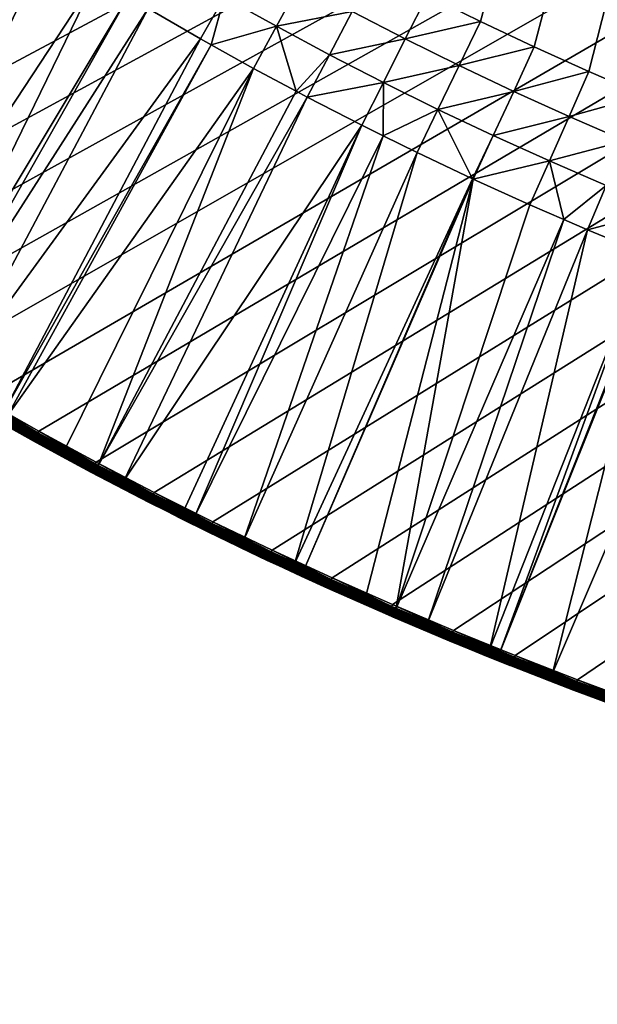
# Model space of a CAD drawing. Header units: inches. Extents: x 79 to 1679, y -392 to 1269.
# Tile 8 of 256: x 445 to 548, y -390 to -215. Entities that reach past the tile are written whole.
import ezdxf

# ---------------------------------------------------------------- set-up
doc = ezdxf.new("R2010")
doc.units = ezdxf.units.IN
doc.header["$MEASUREMENT"] = 0
doc.layers.get('0').update_dxf_attribs({"true_color": 0x9a9ae5})

msp = doc.modelspace()

# ---------------------------------------------------------------- meshes
at = {"color": 146, "true_color": 0x086e86}
mesh = msp.add_polyface(dxfattribs=at)
corners = [(1288.68, 1176.08, 1216.77), (1278.26, 1181.29, 1216.77), (80.75, 435.53, 1216.77), (1267.72, 1186.35, 1216.77), (1257.08, 1191.25, 1216.77), (1319.29, 1159.53, 1216.77), (1309.2, 1165.2, 1216.77), (1299, 1170.72, 1216.77), (1348.89, 1141.58, 1216.77), (1339.14, 1147.72, 1216.77), (1329.27, 1153.7, 1216.77), (1489.24, 1020.86, 1216.77), (1481.63, 1029.43, 1216.77), (1473.87, 1037.85, 1216.77), (1424.1, 1085.56, 1216.77), (1415.26, 1093.05, 1216.77), (1406.26, 1100.39, 1216.77), (1404.98, 1101.42, 1216.77), (1377.46, 1122.22, 1216.77), (1368.05, 1128.83, 1216.77), (1358.53, 1135.28, 1216.77), (1395.92, 1108.51, 1216.77), (1386.75, 1115.45, 1216.77), (1465.96, 1046.14, 1216.77), (1457.89, 1054.3, 1216.77), (1449.68, 1062.31, 1216.77), (1441.31, 1070.2, 1216.77), (1432.78, 1077.95, 1216.77), (926.01, 1165.14, 1186.77), (847.99, -288.64, 1186.77), (913.26, 1165.66, 1186.77), (835.27, -288.17, 1186.77), (900.55, 1166.02, 1186.77), (938.8, 1164.44, 1186.77), (940.44, 1164.34, 1186.77), (953.53, 1163.43, 1186.77), (966.52, 1162.34, 1186.77), (979.4, 1161.07, 1186.77), (992.17, 1159.64, 1186.77), (1004.84, 1158.03, 1186.77), (1017.39, 1156.26, 1186.77), (1029.85, 1154.31, 1186.77), (1042.2, 1152.19, 1186.77), (1054.43, 1149.9, 1186.77), (1066.56, 1147.45, 1186.77), (1078.57, 1144.83, 1186.77)]
mesh.append_faces([[corners[k] for k in face] for face in [(0, 1, 2), (2, 1, 3), (2, 3, 4), (5, 6, 2), (2, 6, 7), (2, 7, 0), (8, 9, 2), (2, 9, 10), (2, 10, 5), (2, 11, 12), (2, 12, 13), (14, 15, 2), (2, 15, 16), (2, 16, 17), (18, 19, 2), (2, 19, 20), (2, 20, 8), (17, 21, 2), (2, 21, 22), (2, 22, 18), (13, 23, 2), (2, 23, 24), (2, 24, 25), (25, 26, 2), (2, 26, 27), (2, 27, 14), (28, 29, 30), (30, 31, 32), (28, 33, 29), (29, 33, 34), (29, 34, 35), (35, 36, 29), (29, 36, 37), (29, 37, 38), (38, 39, 29), (29, 39, 40), (29, 40, 41), (41, 42, 29), (29, 42, 43), (29, 43, 44), (44, 45, 29)]], dxfattribs={"color": 146})
mesh = msp.add_polyface(dxfattribs=at)
corners = [(1676.77, 436.63, 1216.77), (84.58, 339.54, 1216.77), (85.93, 323.5, 1216.77), (115.14, 153.99, 1216.77), (118.66, 141.05, 1216.77), (122.34, 128.27, 1216.77), (126.19, 115.64, 1216.77), (87.49, 307.63, 1216.77), (89.24, 291.92, 1216.77), (91.2, 276.38, 1216.77), (130.21, 103.15, 1216.77), (134.39, 90.81, 1216.77), (93.37, 260.98, 1216.77), (95.73, 245.73, 1216.77), (98.31, 230.63, 1216.77), (101.08, 215.67, 1216.77), (104.07, 200.85, 1216.77), (107.27, 186.17, 1216.77), (110.67, 171.63, 1216.77), (114.29, 157.23, 1216.77), (900.55, 1166.02, 1186.77), (565.87, -232.56, 1186.77), (555.89, -228.42, 1186.77), (546.04, -224.16, 1186.77), (536.33, -219.76, 1186.77), (526.76, -215.24, 1186.77), (718.37, -275.59, 1186.77), (706.09, -273.34, 1186.77), (693.93, -270.93, 1186.77), (517.32, -210.58, 1186.77), (508.01, -205.8, 1186.77), (498.83, -200.88, 1186.77), (681.88, -268.35, 1186.77), (669.94, -265.59, 1186.77), (658.11, -262.67, 1186.77), (489.79, -195.83, 1186.77), (480.87, -190.66, 1186.77), (472.08, -185.35, 1186.77), (646.4, -259.59, 1186.77), (634.8, -256.33, 1186.77), (623.31, -252.91, 1186.77), (611.94, -249.32, 1186.77), (600.68, -245.56, 1186.77), (589.54, -241.63, 1186.77), (578.52, -237.53, 1186.77), (567.6, -233.26, 1186.77)]
mesh.append_faces([[corners[k] for k in face] for face in [(0, 1, 2), (3, 4, 0), (0, 4, 5), (0, 5, 6), (2, 7, 0), (0, 7, 8), (0, 8, 9), (6, 10, 0), (0, 10, 11), (9, 12, 0), (0, 12, 13), (0, 13, 14), (14, 15, 0), (0, 15, 16), (0, 16, 17), (17, 18, 0), (0, 18, 19), (0, 19, 3), (20, 21, 22), (22, 23, 20), (20, 23, 24), (20, 24, 25), (20, 26, 27), (20, 27, 28), (25, 29, 20), (20, 29, 30), (20, 30, 31), (28, 32, 20), (20, 32, 33), (20, 33, 34), (31, 35, 20), (20, 35, 36), (20, 36, 37), (34, 38, 20), (20, 38, 39), (20, 39, 40), (40, 41, 20), (20, 41, 42), (20, 42, 43), (43, 44, 20), (20, 44, 45), (20, 45, 21)]], dxfattribs={"color": 146})
mesh = msp.add_polyface(dxfattribs=at)
corners = [(468.77, -298.91, 1216.77), (479.2, -304.12, 1216.77), (1676.77, 436.63, 1216.77), (489.73, -309.18, 1216.77), (500.38, -314.09, 1216.77), (438.17, -282.36, 1216.77), (448.26, -288.03, 1216.77), (458.46, -293.55, 1216.77), (239.26, -108.04, 1216.77), (246.28, -117.16, 1216.77), (253.45, -126.14, 1216.77), (260.77, -134.98, 1216.77), (408.57, -264.41, 1216.77), (418.32, -270.55, 1216.77), (428.19, -276.53, 1216.77), (268.23, -143.68, 1216.77), (275.84, -152.25, 1216.77), (283.6, -160.67, 1216.77), (333.37, -208.39, 1216.77), (342.21, -215.87, 1216.77), (351.21, -223.22, 1216.77), (352.49, -224.25, 1216.77), (380, -245.05, 1216.77), (389.41, -251.66, 1216.77), (398.93, -258.11, 1216.77), (361.54, -231.34, 1216.77), (370.71, -238.27, 1216.77), (291.51, -168.97, 1216.77), (299.58, -177.12, 1216.77), (307.79, -185.14, 1216.77), (316.16, -193.02, 1216.77), (324.68, -200.78, 1216.77), (913.26, 1165.66, 1186.77), (847.99, -288.64, 1186.77), (835.27, -288.17, 1186.77), (822.51, -287.53, 1186.77), (900.55, 1166.02, 1186.77), (820.36, -287.4, 1186.77), (807.27, -286.53, 1186.77), (794.26, -285.49, 1186.77), (781.35, -284.27, 1186.77), (768.54, -282.88, 1186.77), (755.84, -281.31, 1186.77), (743.24, -279.58, 1186.77), (730.75, -277.67, 1186.77), (718.37, -275.59, 1186.77)]
mesh.append_faces([[corners[k] for k in face] for face in [(0, 1, 2), (2, 1, 3), (2, 3, 4), (5, 6, 2), (2, 6, 7), (2, 7, 0), (8, 9, 2), (2, 9, 10), (2, 10, 11), (12, 13, 2), (2, 13, 14), (2, 14, 5), (11, 15, 2), (2, 15, 16), (2, 16, 17), (18, 19, 2), (2, 19, 20), (2, 20, 21), (22, 23, 2), (2, 23, 24), (2, 24, 12), (21, 25, 2), (2, 25, 26), (2, 26, 22), (17, 27, 2), (2, 27, 28), (2, 28, 29), (29, 30, 2), (2, 30, 31), (2, 31, 18), (32, 33, 34), (34, 35, 36), (36, 35, 37), (36, 37, 38), (38, 39, 36), (36, 39, 40), (36, 40, 41), (41, 42, 36), (36, 42, 43), (36, 43, 44), (44, 45, 36)]], dxfattribs={"color": 146})
mesh = msp.add_polyface(dxfattribs=at)
corners = [(1642.35, 723.21, 1216.77), (1638.83, 736.14, 1216.77), (80.75, 435.53, 1216.77), (1635.15, 748.92, 1216.77), (1631.3, 761.55, 1216.77), (1675.03, 504.68, 1216.77), (1674.08, 521.12, 1216.77), (1672.94, 537.36, 1216.77), (1671.59, 553.42, 1216.77), (1627.28, 774.03, 1216.77), (1623.1, 786.37, 1216.77), (1670.03, 569.31, 1216.77), (1668.28, 585.03, 1216.77), (1666.32, 600.61, 1216.77), (1664.15, 616.03, 1216.77), (1661.78, 631.3, 1216.77), (1659.21, 646.43, 1216.77), (1656.43, 661.41, 1216.77), (1653.44, 676.26, 1216.77), (1650.23, 690.96, 1216.77), (1646.82, 705.53, 1216.77), (1643.19, 719.96, 1216.77), (847.99, -288.64, 1186.77), (1194.62, 1108.48, 1186.77), (1204.56, 1104.31, 1186.77), (1214.36, 1100.01, 1186.77), (1224.03, 1095.58, 1186.77), (1233.56, 1091.01, 1186.77), (1242.95, 1086.32, 1186.77), (1252.22, 1081.5, 1186.77), (1261.35, 1076.55, 1186.77), (1270.35, 1071.47, 1186.77), (1279.22, 1066.26, 1186.77), (1287.97, 1060.92, 1186.77), (1078.57, 1144.83, 1186.77), (1090.47, 1142.04, 1186.77), (1102.26, 1139.08, 1186.77), (1113.93, 1135.95, 1186.77), (1125.49, 1132.66, 1186.77), (1136.94, 1129.2, 1186.77), (1148.27, 1125.57, 1186.77), (1159.48, 1121.78, 1186.77), (1170.58, 1117.81, 1186.77), (1181.56, 1113.68, 1186.77), (1192.43, 1109.38, 1186.77)]
mesh.append_faces([[corners[k] for k in face] for face in [(0, 1, 2), (2, 1, 3), (2, 3, 4), (5, 6, 2), (2, 6, 7), (2, 7, 8), (4, 9, 2), (2, 9, 10), (8, 11, 2), (2, 11, 12), (2, 12, 13), (13, 14, 2), (2, 14, 15), (2, 15, 16), (16, 17, 2), (2, 17, 18), (2, 18, 19), (19, 20, 2), (2, 20, 21), (2, 21, 0), (22, 23, 24), (24, 25, 22), (22, 25, 26), (22, 26, 27), (27, 28, 22), (22, 28, 29), (22, 29, 30), (30, 31, 22), (22, 31, 32), (22, 32, 33), (22, 34, 35), (22, 35, 36), (36, 37, 22), (22, 37, 38), (22, 38, 39), (39, 40, 22), (22, 40, 41), (22, 41, 42), (42, 43, 22), (22, 43, 44), (22, 44, 23)]], dxfattribs={"color": 146})
mesh = msp.add_polyface(dxfattribs=at)
corners = [(80.75, 435.53, 1216.77), (1676.77, 436.63, 1216.77), (1676.65, 453.49, 1216.77), (1676.32, 471.01, 1216.77), (1675.78, 488, 1216.77), (1675.03, 504.68, 1216.77), (1469.26, 878.41, 1186.77), (1474.35, 869.94, 1186.77), (847.99, -288.64, 1186.77), (1475.79, 867.49, 1186.77), (1453.26, 903.08, 1186.77), (1458.71, 894.98, 1186.77), (1464.05, 886.75, 1186.77), (1436.17, 926.69, 1186.77), (1441.99, 918.94, 1186.77), (1447.68, 911.07, 1186.77), (1417.99, 949.24, 1186.77), (1424.17, 941.84, 1186.77), (1430.23, 934.32, 1186.77), (1398.72, 970.72, 1186.77), (1405.26, 963.68, 1186.77), (1411.68, 956.52, 1186.77), (1287.97, 1060.92, 1186.77), (1296.59, 1055.45, 1186.77), (1305.08, 1049.84, 1186.77), (1313.45, 1044.11, 1186.77), (1321.69, 1038.24, 1186.77), (1329.81, 1032.24, 1186.77), (1337.82, 1026.1, 1186.77), (1345.7, 1019.82, 1186.77), (1353.46, 1013.41, 1186.77), (1356.84, 1010.55, 1186.77), (1364.13, 1004.19, 1186.77), (1371.31, 997.72, 1186.77), (1378.35, 991.14, 1186.77), (1503.93, 813.2, 1186.77), (1508.14, 803.81, 1186.77), (1512.22, 794.32, 1186.77), (1385.27, 984.45, 1186.77), (1392.05, 977.64, 1186.77), (1490.48, 840.79, 1186.77), (1495.1, 831.7, 1186.77), (1499.58, 822.5, 1186.77), (1480.82, 858.69, 1186.77), (1485.72, 849.79, 1186.77)]
mesh.append_faces([[corners[k] for k in face] for face in [(0, 1, 2), (2, 3, 0), (0, 3, 4), (0, 4, 5), (6, 7, 8), (8, 7, 9), (10, 11, 8), (8, 11, 12), (8, 12, 6), (13, 14, 8), (8, 14, 15), (8, 15, 10), (16, 17, 8), (8, 17, 18), (8, 18, 13), (19, 20, 8), (8, 20, 21), (8, 21, 16), (22, 23, 8), (8, 23, 24), (8, 24, 25), (25, 26, 8), (8, 26, 27), (8, 27, 28), (28, 29, 8), (8, 29, 30), (8, 30, 31), (31, 32, 8), (8, 32, 33), (8, 33, 34), (35, 36, 8), (8, 36, 37), (34, 38, 8), (8, 38, 39), (8, 39, 19), (40, 41, 8), (8, 41, 42), (8, 42, 35), (9, 43, 8), (8, 43, 44), (8, 44, 40)]], dxfattribs={"color": 146})
mesh = msp.add_polyface(dxfattribs=at)
corners = [(532.95, -327.89, 1216.77), (544.03, -332.19, 1216.77), (1676.77, 436.63, 1216.77), (555.21, -336.33, 1216.77), (1676.76, 435.53, 1216.77), (557.71, -337.23, 1216.77), (500.38, -314.09, 1216.77), (511.13, -318.84, 1216.77), (521.99, -323.44, 1216.77), (1673.92, 353.29, 1216.77), (878.76, -389.85, 1216.77), (1672.93, 339.61, 1216.77), (1270.08, -308.09, 1216.77), (1281.26, -302.67, 1216.77), (1675.45, 380.86, 1216.77), (1674.76, 367.04, 1216.77), (847.99, -288.64, 1186.77), (1573.95, 368.59, 1186.77), (1572.98, 353.83, 1186.77), (1527.31, 122, 1186.77), (1523.52, 111.47, 1186.77), (1519.6, 101.09, 1186.77), (1515.55, 90.85, 1186.77), (1511.36, 80.76, 1186.77), (1507.04, 70.82, 1186.77), (1502.59, 61.02, 1186.77), (1571.84, 339.24, 1186.77), (1570.52, 324.83, 1186.77), (1569.02, 310.58, 1186.77), (1498.01, 51.36, 1186.77), (1493.3, 41.83, 1186.77), (1488.45, 32.45, 1186.77), (1567.34, 296.5, 1186.77), (1565.49, 282.59, 1186.77), (1563.45, 268.85, 1186.77), (1483.47, 23.19, 1186.77), (1478.35, 14.08, 1186.77), (1473.1, 5.09, 1186.77), (1561.25, 255.28, 1186.77), (1558.86, 241.87, 1186.77), (1556.31, 228.62, 1186.77), (1553.57, 215.53, 1186.77), (1550.66, 202.61, 1186.77), (1547.58, 189.84, 1186.77), (1544.31, 177.22, 1186.77), (1540.88, 164.76, 1186.77), (1537.26, 152.46, 1186.77), (1533.46, 140.31, 1186.77), (1529.49, 128.3, 1186.77), (1406.83, -84.82, 1186.77), (1406.66, -97.86, 1187.15), (1400.31, -91.9, 1186.77)]
mesh.append_faces([[corners[k] for k in face] for face in [(0, 1, 2), (2, 1, 3), (4, 3, 5), (6, 7, 2), (2, 7, 8), (2, 8, 0), (9, 10, 11), (11, 12, 13), (14, 5, 15), (16, 17, 18), (19, 20, 16), (16, 20, 21), (16, 21, 22), (22, 23, 16), (16, 23, 24), (16, 24, 25), (18, 26, 16), (16, 26, 27), (16, 27, 28), (25, 29, 16), (16, 29, 30), (16, 30, 31), (28, 32, 16), (16, 32, 33), (16, 33, 34), (31, 35, 16), (16, 35, 36), (16, 36, 37), (34, 38, 16), (16, 38, 39), (16, 39, 40), (40, 41, 16), (16, 41, 42), (16, 42, 43), (43, 44, 16), (16, 44, 45), (16, 45, 46), (46, 47, 16), (16, 47, 48), (16, 48, 19), (49, 50, 51)]], dxfattribs={"color": 146})
mesh = msp.add_polyface(dxfattribs=at)
corners = [(476.98, -218.33, 1190.18), (432.31, -279.57, 1210.37), (467.68, -212.93, 1190.18), (426.98, -276.41, 1210.37), (464.16, -210.8, 1190.18), (425.33, -275.41, 1210.37), (458.51, -207.39, 1190.18), (417.07, -270.38, 1210.37), (449.78, -201.91, 1190.18), (409.2, -265.41, 1210.37), (449.47, -201.71, 1190.18), (407.29, -264.2, 1210.37), (440.55, -195.9, 1190.18), (397.64, -257.87, 1210.37), (435.78, -192.66, 1190.18), (462.98, -200.14, 1188.29), (454.06, -194.54, 1188.29), (445.27, -188.8, 1188.29), (436.6, -182.93, 1188.29), (431.76, -189.94, 1190.18), (423.1, -183.84, 1190.18), (428.06, -176.92, 1188.29), (422.15, -183.15, 1190.18), (419.64, -170.76, 1188.29), (467.51, -192.77, 1187.15), (458.72, -187.25, 1187.15), (450.06, -181.6, 1187.15), (441.52, -175.81, 1187.15), (433.1, -169.89, 1187.15), (424.81, -163.83, 1187.15), (463.42, -179.91, 1186.77), (454.88, -174.34, 1186.77), (446.47, -168.64, 1186.77), (438.18, -162.81, 1186.77), (430.02, -156.84, 1186.77)]
mesh.append_faces([[corners[k] for k in face] for face in [(0, 1, 2), (2, 1, 3), (2, 3, 4), (4, 3, 5), (4, 5, 6), (6, 5, 7), (6, 7, 8), (8, 7, 9), (8, 9, 10), (10, 9, 11), (10, 11, 12), (12, 13, 14), (15, 6, 8), (15, 8, 16), (8, 10, 16), (16, 10, 12), (16, 12, 17), (17, 12, 14), (17, 14, 18), (14, 19, 18), (18, 19, 20), (18, 20, 21), (21, 20, 22), (21, 22, 23), (24, 16, 25), (25, 16, 17), (25, 17, 26), (26, 17, 18), (26, 18, 27), (27, 18, 21), (27, 21, 28), (28, 21, 23), (28, 23, 29), (30, 25, 26), (30, 26, 31), (31, 26, 27), (31, 27, 32), (32, 27, 28), (32, 28, 33), (33, 28, 29), (33, 29, 34)]], dxfattribs={"color": 146})
mesh = msp.add_polyface(dxfattribs=at)
corners = [(509.5, -226.09, 1188.29), (495.98, -228.71, 1190.18), (499.94, -221.17, 1188.29), (493.99, -227.65, 1190.18), (490.5, -216.12, 1188.29), (486.42, -223.59, 1190.18), (478.89, -219.39, 1190.18), (481.2, -210.93, 1188.29), (476.98, -218.33, 1190.18), (467.68, -212.93, 1190.18), (472.02, -205.6, 1188.29), (464.16, -210.8, 1190.18), (462.98, -200.14, 1188.29), (458.51, -207.39, 1190.18), (522.97, -223.09, 1187.15), (519.2, -230.88, 1188.29), (513.4, -218.37, 1187.15), (503.96, -213.51, 1187.15), (494.65, -208.53, 1187.15), (485.47, -203.41, 1187.15), (476.43, -198.16, 1187.15), (467.51, -192.77, 1187.15), (454.06, -194.54, 1188.29), (546.04, -224.16, 1186.77), (532.67, -227.68, 1187.15), (536.33, -219.76, 1186.77), (526.76, -215.24, 1186.77), (517.32, -210.58, 1186.77), (508.01, -205.8, 1186.77), (498.83, -200.88, 1186.77), (489.79, -195.83, 1186.77), (480.87, -190.66, 1186.77), (472.08, -185.35, 1186.77), (458.72, -187.25, 1187.15), (463.42, -179.91, 1186.77)]
mesh.append_faces([[corners[k] for k in face] for face in [(0, 1, 2), (2, 1, 3), (2, 3, 4), (3, 5, 4), (4, 5, 6), (4, 6, 7), (6, 8, 7), (7, 8, 9), (7, 9, 10), (10, 9, 11), (10, 11, 12), (11, 13, 12), (14, 15, 0), (14, 0, 16), (16, 0, 2), (16, 2, 17), (17, 2, 4), (17, 4, 18), (18, 4, 7), (18, 7, 19), (19, 7, 10), (19, 10, 20), (20, 10, 12), (20, 12, 21), (21, 12, 22), (23, 24, 25), (25, 24, 14), (25, 14, 26), (26, 14, 16), (26, 16, 27), (27, 16, 17), (27, 17, 28), (28, 17, 18), (28, 18, 29), (29, 18, 19), (29, 19, 30), (30, 19, 20), (30, 20, 31), (31, 20, 21), (31, 21, 32), (32, 21, 33), (32, 33, 34)]], dxfattribs={"color": 146})
mesh = msp.add_polyface(dxfattribs=at)
corners = [(426.22, -277.69, 1212.31), (427.17, -278.25, 1214.77), (416.29, -271.64, 1212.31), (478.89, -219.39, 1190.18), (442.59, -285.47, 1210.37), (441.83, -285.03, 1210.37), (476.98, -218.33, 1190.18), (432.31, -279.57, 1210.37), (416.91, -270.64, 1210.48), (425.33, -275.41, 1210.37), (426.82, -276.68, 1210.48), (426.98, -276.41, 1210.37), (431.58, -280.82, 1211.98), (426.23, -277.66, 1211.98), (432.15, -279.83, 1210.48), (416.76, -270.89, 1210.64), (426.68, -276.92, 1210.64), (432.01, -280.08, 1210.64), (416.62, -271.1, 1210.85), (426.55, -277.14, 1210.85), (431.88, -280.3, 1210.85), (416.5, -271.29, 1211.09), (426.43, -277.33, 1211.09), (416.41, -271.44, 1211.36), (426.34, -277.48, 1211.36), (431.77, -280.49, 1211.09), (416.34, -271.55, 1211.66), (426.28, -277.6, 1211.66), (431.68, -280.64, 1211.36), (416.3, -271.62, 1211.98), (431.62, -280.75, 1211.66), (417.29, -272.22, 1215.12), (427.18, -278.22, 1215.12), (417.33, -272.15, 1215.46), (427.23, -278.15, 1215.46), (417.41, -272.02, 1215.77), (427.3, -278.02, 1215.77), (417.52, -271.85, 1216.06), (427.4, -277.85, 1216.06), (417.65, -271.64, 1216.3), (427.53, -277.64, 1216.3), (417.8, -271.4, 1216.5), (427.68, -277.39, 1216.5), (417.96, -271.13, 1216.65), (427.84, -277.12, 1216.65), (418.14, -270.84, 1216.74), (428.01, -276.83, 1216.74), (437.83, -282.95, 1216.65), (418.32, -270.55, 1216.77), (428.19, -276.53, 1216.77), (437.99, -282.66, 1216.74)]
mesh.append_faces([[corners[k] for k in face] for face in [(0, 1, 2), (3, 4, 5), (6, 5, 7), (8, 9, 10), (10, 9, 11), (10, 11, 7), (12, 0, 13), (13, 0, 2), (7, 14, 10), (15, 10, 16), (16, 10, 14), (16, 14, 17), (18, 16, 19), (19, 16, 17), (19, 17, 20), (21, 19, 22), (22, 19, 20), (23, 22, 24), (24, 22, 25), (26, 24, 27), (27, 24, 28), (29, 27, 13), (13, 27, 30), (31, 1, 32), (33, 32, 34), (35, 33, 34), (35, 34, 36), (37, 35, 36), (37, 36, 38), (39, 37, 38), (39, 38, 40), (41, 39, 40), (41, 40, 42), (43, 41, 42), (43, 42, 44), (45, 43, 44), (45, 44, 46), (46, 44, 47), (48, 45, 46), (48, 46, 49), (49, 46, 50)]], dxfattribs={"color": 146})
mesh = msp.add_polyface(dxfattribs=at)
corners = [(525.46, -243.25, 1190.18), (535.56, -247.83, 1190.18), (511.74, -319.64, 1210.37), (541.6, -250.44, 1190.18), (517.34, -322.06, 1210.37), (545.79, -252.26, 1190.18), (528.41, -326.63, 1210.37), (556.16, -256.55, 1190.18), (486.42, -223.59, 1190.18), (493.99, -227.65, 1190.18), (458.73, -294.25, 1210.37), (495.98, -228.71, 1190.18), (463.46, -296.76, 1210.37), (505.67, -233.7, 1190.18), (495.5, -312.43, 1210.37), (525.34, -243.2, 1190.18), (493.68, -311.58, 1210.37), (515.5, -238.55, 1190.18), (484.72, -307.37, 1210.37), (509.48, -235.58, 1190.18), (476.01, -303.12, 1210.37), (474.04, -302.15, 1210.37), (452.97, -291.2, 1210.37), (442.59, -285.47, 1210.37), (478.89, -219.39, 1190.18), (441.83, -285.03, 1210.37), (476.98, -218.33, 1190.18), (559.36, -248.66, 1188.29), (549.11, -244.41, 1188.29), (539.01, -240.04, 1188.29), (529.04, -235.52, 1188.29), (519.2, -230.88, 1188.29), (509.5, -226.09, 1188.29), (562.6, -240.64, 1187.15), (552.49, -236.45, 1187.15), (542.51, -232.13, 1187.15), (532.67, -227.68, 1187.15), (522.97, -223.09, 1187.15), (555.89, -228.42, 1186.77), (546.04, -224.16, 1186.77)]
mesh.append_faces([[corners[k] for k in face] for face in [(0, 1, 2), (2, 1, 3), (4, 3, 5), (6, 5, 7), (8, 9, 10), (10, 9, 11), (10, 11, 12), (12, 11, 13), (0, 14, 15), (15, 16, 17), (17, 18, 19), (19, 20, 13), (13, 21, 12), (10, 22, 8), (8, 22, 23), (8, 23, 24), (24, 25, 26), (27, 7, 5), (27, 5, 28), (28, 5, 3), (28, 3, 29), (3, 1, 29), (29, 1, 0), (29, 0, 30), (30, 0, 15), (30, 15, 31), (15, 17, 31), (31, 17, 19), (31, 19, 32), (19, 13, 32), (32, 13, 11), (33, 28, 34), (34, 28, 29), (34, 29, 35), (35, 29, 30), (35, 30, 36), (36, 30, 31), (36, 31, 37), (38, 34, 35), (38, 35, 39), (39, 35, 36)]], dxfattribs={"color": 146})
mesh = msp.add_polyface(dxfattribs=at)
corners = [(471.03, -302.28, 1212.31), (467.87, -300.7, 1214.77), (462.77, -298.07, 1212.31), (457.52, -295.32, 1214.77), (569.29, -261.71, 1190.18), (539.57, -331.03, 1210.37), (558.23, -257.38, 1190.18), (511.74, -319.64, 1210.37), (541.6, -250.44, 1190.18), (517.34, -322.06, 1210.37), (545.79, -252.26, 1190.18), (528.41, -326.63, 1210.37), (530.18, -327.33, 1210.37), (556.16, -256.55, 1190.18), (557.96, -257.28, 1190.18), (506.37, -317.33, 1210.37), (525.46, -243.25, 1190.18), (495.5, -312.43, 1210.37), (525.34, -243.2, 1190.18), (493.68, -311.58, 1210.37), (515.5, -238.55, 1190.18), (484.72, -307.37, 1210.37), (509.48, -235.58, 1190.18), (476.01, -303.12, 1210.37), (505.67, -233.7, 1190.18), (474.04, -302.15, 1210.37), (462.78, -298.05, 1211.98), (458.73, -294.25, 1210.37), (463.46, -296.76, 1210.37), (463.31, -297.03, 1210.48), (473.9, -302.42, 1210.48), (463.18, -297.28, 1210.64), (473.77, -302.68, 1210.64), (463.06, -297.51, 1210.85), (473.66, -302.91, 1210.85), (462.96, -297.71, 1211.09), (462.88, -297.86, 1211.36), (473.56, -303.11, 1211.09), (462.82, -297.98, 1211.66), (473.48, -303.26, 1211.36), (473.42, -303.38, 1211.66), (457.54, -295.29, 1215.12), (467.88, -300.67, 1215.12), (457.58, -295.21, 1215.46), (467.92, -300.59, 1215.46), (457.65, -295.08, 1215.77), (467.99, -300.46, 1215.77), (457.74, -294.9, 1216.06), (468.08, -300.28, 1216.06), (457.86, -294.69, 1216.3), (468.19, -300.06, 1216.3), (457.99, -294.43, 1216.5), (468.32, -299.81, 1216.5), (458.14, -294.15, 1216.65), (468.46, -299.52, 1216.65), (458.3, -293.86, 1216.74), (468.62, -299.22, 1216.74), (458.46, -293.55, 1216.77), (468.77, -298.91, 1216.77), (479.05, -304.44, 1216.74)]
mesh.append_faces([[corners[k] for k in face] for face in [(0, 1, 2), (2, 1, 3), (4, 5, 6), (7, 8, 9), (9, 10, 11), (12, 13, 14), (12, 14, 6), (7, 15, 16), (16, 15, 17), (18, 17, 19), (20, 19, 21), (22, 21, 23), (24, 23, 25), (26, 0, 2), (27, 28, 29), (29, 28, 25), (29, 25, 30), (31, 29, 30), (31, 30, 32), (33, 31, 32), (33, 32, 34), (35, 33, 34), (36, 35, 37), (38, 36, 39), (26, 38, 40), (41, 1, 42), (43, 42, 44), (45, 43, 44), (45, 44, 46), (47, 45, 46), (47, 46, 48), (49, 47, 48), (49, 48, 50), (51, 49, 50), (51, 50, 52), (53, 51, 52), (53, 52, 54), (55, 53, 54), (55, 54, 56), (57, 55, 56), (57, 56, 58), (58, 56, 59)]], dxfattribs={"color": 146})
mesh = msp.add_polyface(dxfattribs=at)
corners = [(539.03, -332.41, 1212.31), (553.25, -337.74, 1214.77), (543.32, -334.06, 1214.77), (531.96, -329.62, 1212.31), (569.29, -261.71, 1190.18), (549.02, -334.6, 1210.37), (539.57, -331.03, 1210.37), (558.23, -257.38, 1190.18), (530.18, -327.33, 1210.37), (528.41, -326.63, 1210.37), (556.16, -256.55, 1190.18), (550.71, -335.57, 1210.48), (539.45, -331.32, 1210.48), (550.31, -336.64, 1211.98), (539.04, -332.39, 1211.98), (550.82, -335.28, 1210.37), (550.31, -336.67, 1212.31), (539.35, -331.59, 1210.64), (550.61, -335.83, 1210.64), (539.26, -331.82, 1210.85), (550.52, -336.07, 1210.85), (539.18, -332.03, 1211.09), (550.45, -336.28, 1211.09), (539.12, -332.19, 1211.36), (550.39, -336.45, 1211.36), (539.07, -332.32, 1211.66), (550.34, -336.57, 1211.66), (532.23, -329.72, 1215.12), (543.33, -334.03, 1215.12), (532.26, -329.64, 1215.46), (543.36, -333.94, 1215.46), (532.32, -329.5, 1215.77), (543.41, -333.8, 1215.77), (532.39, -329.31, 1216.06), (543.48, -333.62, 1216.06), (554.62, -337.96, 1215.77), (532.48, -329.08, 1216.3), (543.57, -333.39, 1216.3), (554.69, -337.77, 1216.06), (532.59, -328.82, 1216.5), (543.67, -333.12, 1216.5), (554.77, -337.54, 1216.3), (532.7, -328.52, 1216.65), (543.79, -332.83, 1216.65), (554.87, -337.27, 1216.5), (532.83, -328.21, 1216.74), (543.91, -332.51, 1216.74), (554.98, -336.97, 1216.65), (532.95, -327.89, 1216.77), (544.03, -332.19, 1216.77), (555.09, -336.66, 1216.74), (555.21, -336.33, 1216.77)]
mesh.append_faces([[corners[k] for k in face] for face in [(0, 1, 2), (0, 2, 3), (4, 5, 6), (7, 6, 8), (9, 10, 8), (5, 11, 12), (12, 6, 5), (13, 0, 14), (14, 0, 3), (5, 15, 11), (13, 16, 0), (17, 12, 11), (17, 11, 18), (19, 17, 18), (19, 18, 20), (21, 19, 20), (21, 20, 22), (23, 21, 22), (23, 22, 24), (25, 23, 24), (25, 24, 26), (14, 25, 26), (14, 26, 13), (27, 2, 28), (28, 2, 1), (29, 28, 30), (31, 30, 32), (33, 32, 34), (34, 32, 35), (36, 34, 37), (37, 34, 38), (39, 37, 40), (40, 37, 41), (42, 40, 43), (43, 40, 44), (45, 42, 43), (45, 43, 46), (46, 43, 47), (48, 45, 46), (48, 46, 49), (49, 46, 50), (49, 50, 51)]], dxfattribs={"color": 146})
mesh = msp.add_polyface(dxfattribs=at)
corners = [(451.7, -292.19, 1212.31), (447.29, -289.78, 1214.77), (441.86, -286.76, 1212.31), (437.17, -284.09, 1214.77), (441.83, -285.03, 1210.37), (442.44, -285.73, 1210.48), (432.31, -279.57, 1210.37), (442.59, -285.47, 1210.37), (452.97, -291.2, 1210.37), (452.83, -291.47, 1210.48), (452.28, -292.48, 1211.98), (441.88, -286.74, 1211.98), (432.88, -281.6, 1212.31), (432.01, -280.08, 1210.64), (442.3, -285.98, 1210.64), (452.69, -291.72, 1210.64), (442.17, -286.21, 1210.85), (452.57, -291.94, 1210.85), (442.07, -286.4, 1211.09), (452.46, -292.14, 1211.09), (441.98, -286.55, 1211.36), (452.38, -292.29, 1211.36), (441.92, -286.67, 1211.66), (452.32, -292.41, 1211.66), (437.19, -284.07, 1215.12), (447.31, -289.76, 1215.12), (451.71, -292.17, 1214.77), (437.23, -283.99, 1215.46), (447.35, -289.68, 1215.46), (437.31, -283.86, 1215.77), (447.42, -289.55, 1215.77), (437.41, -283.69, 1216.06), (447.52, -289.37, 1216.06), (437.53, -283.47, 1216.3), (447.64, -289.16, 1216.3), (437.67, -283.23, 1216.5), (447.78, -288.91, 1216.5), (437.83, -282.95, 1216.65), (447.93, -288.63, 1216.65), (437.99, -282.66, 1216.74), (448.09, -288.34, 1216.74), (438.17, -282.36, 1216.77), (448.26, -288.03, 1216.77)]
mesh.append_faces([[corners[k] for k in face] for face in [(0, 1, 2), (2, 1, 3), (4, 5, 6), (4, 7, 5), (5, 7, 8), (5, 8, 9), (10, 0, 11), (11, 0, 2), (11, 2, 12), (13, 5, 14), (14, 5, 9), (14, 9, 15), (16, 14, 15), (16, 15, 17), (18, 16, 17), (18, 17, 19), (20, 18, 19), (20, 19, 21), (22, 20, 21), (22, 21, 23), (11, 22, 23), (11, 23, 10), (24, 3, 1), (24, 1, 25), (25, 1, 26), (27, 24, 25), (27, 25, 28), (29, 27, 28), (29, 28, 30), (31, 29, 30), (31, 30, 32), (33, 31, 32), (33, 32, 34), (35, 33, 34), (35, 34, 36), (37, 35, 36), (37, 36, 38), (39, 37, 38), (39, 38, 40), (41, 39, 40), (41, 40, 42)]], dxfattribs={"color": 146})
mesh = msp.add_polyface(dxfattribs=at)
corners = [(462.77, -298.07, 1212.31), (457.52, -295.32, 1214.77), (452.27, -292.5, 1212.31), (451.71, -292.17, 1214.77), (451.7, -292.19, 1212.31), (447.29, -289.78, 1214.77), (452.83, -291.47, 1210.48), (452.97, -291.2, 1210.37), (458.73, -294.25, 1210.37), (463.31, -297.03, 1210.48), (462.78, -298.05, 1211.98), (452.28, -292.48, 1211.98), (452.69, -291.72, 1210.64), (463.18, -297.28, 1210.64), (452.57, -291.94, 1210.85), (463.06, -297.51, 1210.85), (452.46, -292.14, 1211.09), (462.96, -297.71, 1211.09), (452.38, -292.29, 1211.36), (462.88, -297.86, 1211.36), (452.32, -292.41, 1211.66), (462.82, -297.98, 1211.66), (447.31, -289.76, 1215.12), (457.54, -295.29, 1215.12), (467.87, -300.7, 1214.77), (447.35, -289.68, 1215.46), (457.58, -295.21, 1215.46), (467.88, -300.67, 1215.12), (447.42, -289.55, 1215.77), (457.65, -295.08, 1215.77), (447.52, -289.37, 1216.06), (457.74, -294.9, 1216.06), (447.64, -289.16, 1216.3), (457.86, -294.69, 1216.3), (447.78, -288.91, 1216.5), (457.99, -294.43, 1216.5), (447.93, -288.63, 1216.65), (458.14, -294.15, 1216.65), (448.09, -288.34, 1216.74), (458.3, -293.86, 1216.74), (448.26, -288.03, 1216.77), (458.46, -293.55, 1216.77)]
mesh.append_faces([[corners[k] for k in face] for face in [(0, 1, 2), (2, 1, 3), (2, 3, 4), (4, 3, 5), (6, 7, 8), (6, 8, 9), (10, 2, 11), (11, 2, 4), (10, 0, 2), (12, 6, 9), (12, 9, 13), (14, 12, 13), (14, 13, 15), (16, 14, 15), (16, 15, 17), (18, 16, 17), (18, 17, 19), (20, 18, 19), (20, 19, 21), (11, 20, 21), (11, 21, 10), (22, 3, 23), (3, 1, 23), (23, 1, 24), (25, 22, 23), (25, 23, 26), (26, 23, 27), (28, 25, 26), (28, 26, 29), (30, 28, 29), (30, 29, 31), (32, 30, 31), (32, 31, 33), (34, 32, 33), (34, 33, 35), (36, 34, 35), (36, 35, 37), (38, 36, 37), (38, 37, 39), (40, 38, 39), (40, 39, 41)]], dxfattribs={"color": 146})
mesh = msp.add_polyface(dxfattribs=at)
corners = [(473.37, -303.48, 1212.31), (488.88, -310.99, 1214.77), (478.32, -305.92, 1214.77), (471.03, -302.28, 1212.31), (471.03, -302.28, 1214.77), (467.87, -300.7, 1214.77), (484.09, -308.69, 1211.98), (473.39, -303.45, 1211.98), (462.78, -298.05, 1211.98), (473.9, -302.42, 1210.48), (474.04, -302.15, 1210.37), (476.01, -303.12, 1210.37), (484.58, -307.65, 1210.48), (484.08, -308.71, 1212.31), (473.77, -302.68, 1210.64), (473.66, -302.91, 1210.85), (484.46, -307.91, 1210.64), (462.96, -297.71, 1211.09), (473.56, -303.11, 1211.09), (484.35, -308.14, 1210.85), (462.88, -297.86, 1211.36), (473.48, -303.26, 1211.36), (484.26, -308.34, 1211.09), (484.18, -308.5, 1211.36), (462.82, -297.98, 1211.66), (473.42, -303.38, 1211.66), (484.12, -308.62, 1211.66), (467.88, -300.67, 1215.12), (478.33, -305.89, 1215.12), (467.92, -300.59, 1215.46), (478.37, -305.81, 1215.46), (467.99, -300.46, 1215.77), (478.44, -305.68, 1215.77), (468.08, -300.28, 1216.06), (478.52, -305.5, 1216.06), (468.19, -300.06, 1216.3), (478.63, -305.28, 1216.3), (468.32, -299.81, 1216.5), (478.76, -305.02, 1216.5), (468.46, -299.52, 1216.65), (478.9, -304.74, 1216.65), (468.62, -299.22, 1216.74), (479.05, -304.44, 1216.74), (468.77, -298.91, 1216.77), (479.2, -304.12, 1216.77)]
mesh.append_faces([[corners[k] for k in face] for face in [(0, 1, 2), (0, 2, 3), (2, 4, 3), (3, 4, 5), (6, 0, 7), (7, 0, 3), (7, 3, 8), (9, 10, 11), (9, 11, 12), (6, 13, 0), (14, 9, 12), (15, 14, 16), (17, 15, 18), (18, 15, 19), (20, 18, 21), (21, 18, 22), (21, 22, 23), (24, 21, 25), (25, 21, 23), (25, 23, 26), (8, 25, 7), (7, 25, 26), (7, 26, 6), (27, 5, 4), (27, 4, 28), (4, 2, 28), (29, 27, 28), (29, 28, 30), (31, 29, 30), (31, 30, 32), (33, 31, 32), (33, 32, 34), (35, 33, 34), (35, 34, 36), (37, 35, 36), (37, 36, 38), (39, 37, 38), (39, 38, 40), (41, 39, 40), (41, 40, 42), (43, 42, 44)]], dxfattribs={"color": 146})
mesh = msp.add_polyface(dxfattribs=at)
corners = [(490.85, -311.89, 1212.31), (490.85, -311.9, 1214.77), (484.08, -308.71, 1212.31), (488.88, -310.99, 1214.77), (473.37, -303.48, 1212.31), (493.68, -311.58, 1210.37), (495.37, -312.71, 1210.48), (484.58, -307.65, 1210.48), (476.01, -303.12, 1210.37), (484.72, -307.37, 1210.37), (494.89, -313.76, 1211.98), (484.09, -308.69, 1211.98), (473.77, -302.68, 1210.64), (484.46, -307.91, 1210.64), (473.66, -302.91, 1210.85), (484.35, -308.14, 1210.85), (495.25, -312.97, 1210.64), (495.14, -313.2, 1210.85), (473.56, -303.11, 1211.09), (484.26, -308.34, 1211.09), (495.05, -313.4, 1211.09), (484.18, -308.5, 1211.36), (494.97, -313.57, 1211.36), (484.12, -308.62, 1211.66), (494.92, -313.68, 1211.66), (478.33, -305.89, 1215.12), (478.32, -305.92, 1214.77), (488.89, -310.96, 1215.12), (478.37, -305.81, 1215.46), (488.93, -310.88, 1215.46), (478.44, -305.68, 1215.77), (489, -310.75, 1215.77), (478.52, -305.5, 1216.06), (489.08, -310.57, 1216.06), (478.63, -305.28, 1216.3), (489.19, -310.35, 1216.3), (478.76, -305.02, 1216.5), (489.31, -310.09, 1216.5), (478.9, -304.74, 1216.65), (489.44, -309.8, 1216.65), (479.05, -304.44, 1216.74), (489.58, -309.5, 1216.74), (479.2, -304.12, 1216.77), (489.73, -309.18, 1216.77)]
mesh.append_faces([[corners[k] for k in face] for face in [(0, 1, 2), (2, 1, 3), (2, 3, 4), (5, 6, 7), (7, 8, 9), (7, 9, 5), (10, 0, 11), (11, 0, 2), (12, 7, 13), (13, 7, 6), (14, 13, 15), (15, 13, 16), (15, 16, 17), (18, 15, 19), (19, 15, 17), (19, 17, 20), (21, 19, 20), (21, 20, 22), (23, 21, 22), (23, 22, 24), (11, 23, 24), (11, 24, 10), (25, 26, 3), (25, 3, 27), (27, 3, 1), (28, 25, 27), (28, 27, 29), (30, 28, 29), (30, 29, 31), (32, 30, 31), (32, 31, 33), (34, 32, 33), (34, 33, 35), (36, 34, 35), (36, 35, 37), (38, 36, 37), (38, 37, 39), (40, 38, 39), (40, 39, 41), (42, 40, 41), (42, 41, 43)]], dxfattribs={"color": 146})
mesh = msp.add_polyface(dxfattribs=at)
corners = [(499.55, -315.91, 1214.77), (490.85, -311.9, 1214.77), (494.88, -313.78, 1212.31), (490.85, -311.89, 1212.31), (510.33, -320.68, 1214.77), (505.78, -318.66, 1211.98), (494.89, -313.76, 1211.98), (493.68, -311.58, 1210.37), (495.5, -312.43, 1210.37), (495.37, -312.71, 1210.48), (506.37, -317.33, 1210.37), (506.25, -317.61, 1210.48), (505.77, -318.68, 1212.31), (484.46, -307.91, 1210.64), (495.25, -312.97, 1210.64), (506.13, -317.87, 1210.64), (495.14, -313.2, 1210.85), (506.03, -318.1, 1210.85), (495.05, -313.4, 1211.09), (505.94, -318.31, 1211.09), (494.97, -313.57, 1211.36), (505.87, -318.47, 1211.36), (494.92, -313.68, 1211.66), (505.82, -318.59, 1211.66), (488.89, -310.96, 1215.12), (499.56, -315.88, 1215.12), (488.93, -310.88, 1215.46), (499.6, -315.8, 1215.46), (489, -310.75, 1215.77), (499.66, -315.67, 1215.77), (489.08, -310.57, 1216.06), (499.74, -315.48, 1216.06), (489.19, -310.35, 1216.3), (499.85, -315.26, 1216.3), (489.31, -310.09, 1216.5), (499.96, -315, 1216.5), (489.44, -309.8, 1216.65), (500.09, -314.71, 1216.65), (489.58, -309.5, 1216.74), (500.23, -314.4, 1216.74), (489.73, -309.18, 1216.77), (500.38, -314.09, 1216.77)]
mesh.append_faces([[corners[k] for k in face] for face in [(0, 1, 2), (2, 1, 3), (0, 2, 4), (5, 2, 6), (6, 2, 3), (7, 8, 9), (9, 8, 10), (9, 10, 11), (5, 12, 2), (13, 9, 14), (14, 9, 11), (14, 11, 15), (16, 14, 15), (16, 15, 17), (18, 16, 17), (18, 17, 19), (20, 18, 19), (20, 19, 21), (22, 20, 21), (22, 21, 23), (6, 22, 23), (6, 23, 5), (24, 1, 25), (1, 0, 25), (25, 0, 4), (26, 24, 25), (26, 25, 27), (28, 26, 27), (28, 27, 29), (30, 28, 29), (30, 29, 31), (32, 30, 31), (32, 31, 33), (34, 32, 33), (34, 33, 35), (36, 34, 35), (36, 35, 37), (38, 36, 37), (38, 37, 39), (40, 38, 39), (40, 39, 41)]], dxfattribs={"color": 146})
mesh = msp.add_polyface(dxfattribs=at)
corners = [(511.16, -321.01, 1212.31), (511.15, -321.02, 1214.77), (510.33, -320.68, 1214.77), (494.88, -313.78, 1212.31), (505.77, -318.68, 1212.31), (506.25, -317.61, 1210.48), (506.37, -317.33, 1210.37), (511.74, -319.64, 1210.37), (517.22, -322.34, 1210.48), (516.77, -323.4, 1211.98), (505.78, -318.66, 1211.98), (506.13, -317.87, 1210.64), (517.11, -322.6, 1210.64), (506.03, -318.1, 1210.85), (517.01, -322.84, 1210.85), (505.94, -318.31, 1211.09), (516.92, -323.04, 1211.09), (505.87, -318.47, 1211.36), (516.86, -323.21, 1211.36), (505.82, -318.59, 1211.66), (516.81, -323.33, 1211.66), (499.56, -315.88, 1215.12), (510.34, -320.65, 1215.12), (499.6, -315.8, 1215.46), (510.38, -320.56, 1215.46), (521.23, -325.26, 1215.12), (499.66, -315.67, 1215.77), (510.44, -320.43, 1215.77), (521.27, -325.18, 1215.46), (499.74, -315.48, 1216.06), (510.52, -320.25, 1216.06), (521.32, -325.04, 1215.77), (499.85, -315.26, 1216.3), (510.62, -320.02, 1216.3), (521.4, -324.86, 1216.06), (499.96, -315, 1216.5), (510.73, -319.76, 1216.5), (500.09, -314.71, 1216.65), (510.86, -319.47, 1216.65), (500.23, -314.4, 1216.74), (510.99, -319.16, 1216.74), (500.38, -314.09, 1216.77), (511.13, -318.84, 1216.77)]
mesh.append_faces([[corners[k] for k in face] for face in [(0, 1, 2), (2, 3, 4), (2, 4, 0), (5, 6, 7), (5, 7, 8), (9, 0, 10), (10, 0, 4), (11, 5, 8), (11, 8, 12), (13, 11, 12), (13, 12, 14), (15, 13, 14), (15, 14, 16), (17, 15, 16), (17, 16, 18), (19, 17, 18), (19, 18, 20), (10, 19, 20), (10, 20, 9), (21, 2, 22), (22, 2, 1), (23, 21, 22), (23, 22, 24), (24, 22, 25), (26, 23, 24), (26, 24, 27), (27, 24, 28), (29, 26, 27), (29, 27, 30), (30, 27, 31), (32, 29, 30), (32, 30, 33), (33, 30, 34), (35, 32, 33), (35, 33, 36), (37, 35, 36), (37, 36, 38), (39, 37, 38), (39, 38, 40), (41, 39, 40), (41, 40, 42)]], dxfattribs={"color": 146})
mesh = msp.add_polyface(dxfattribs=at)
corners = [(516.76, -323.42, 1212.31), (531.95, -329.64, 1214.77), (521.22, -325.29, 1214.77), (511.16, -321.01, 1212.31), (511.15, -321.02, 1214.77), (527.86, -327.98, 1211.98), (516.77, -323.4, 1211.98), (511.74, -319.64, 1210.37), (517.34, -322.06, 1210.37), (517.22, -322.34, 1210.48), (528.41, -326.63, 1210.37), (528.29, -326.91, 1210.48), (527.85, -328, 1212.31), (517.11, -322.6, 1210.64), (528.18, -327.18, 1210.64), (517.01, -322.84, 1210.85), (528.09, -327.41, 1210.85), (516.92, -323.04, 1211.09), (528.01, -327.62, 1211.09), (516.86, -323.21, 1211.36), (527.94, -327.78, 1211.36), (516.81, -323.33, 1211.66), (527.89, -327.9, 1211.66), (510.34, -320.65, 1215.12), (521.23, -325.26, 1215.12), (532.23, -329.72, 1215.12), (510.38, -320.56, 1215.46), (521.27, -325.18, 1215.46), (510.44, -320.43, 1215.77), (521.32, -325.04, 1215.77), (532.26, -329.64, 1215.46), (510.52, -320.25, 1216.06), (521.4, -324.86, 1216.06), (532.32, -329.5, 1215.77), (510.62, -320.02, 1216.3), (521.49, -324.63, 1216.3), (532.39, -329.31, 1216.06), (510.73, -319.76, 1216.5), (521.6, -324.36, 1216.5), (532.48, -329.08, 1216.3), (510.86, -319.47, 1216.65), (521.72, -324.07, 1216.65), (510.99, -319.16, 1216.74), (521.85, -323.76, 1216.74), (511.13, -318.84, 1216.77), (521.99, -323.44, 1216.77)]
mesh.append_faces([[corners[k] for k in face] for face in [(0, 1, 2), (0, 2, 3), (3, 2, 4), (5, 0, 6), (6, 0, 3), (7, 8, 9), (9, 8, 10), (9, 10, 11), (5, 12, 0), (13, 9, 11), (13, 11, 14), (15, 13, 14), (15, 14, 16), (17, 15, 16), (17, 16, 18), (19, 17, 18), (19, 18, 20), (21, 19, 20), (21, 20, 22), (6, 21, 22), (6, 22, 5), (23, 4, 24), (24, 4, 2), (24, 2, 25), (26, 24, 27), (27, 24, 25), (28, 27, 29), (29, 27, 30), (31, 29, 32), (32, 29, 33), (34, 32, 35), (35, 32, 36), (37, 34, 35), (37, 35, 38), (38, 35, 39), (40, 37, 38), (40, 38, 41), (42, 40, 41), (42, 41, 43), (44, 42, 43), (44, 43, 45)]], dxfattribs={"color": 146})
mesh = msp.add_polyface(dxfattribs=at)
corners = [(527.85, -328, 1212.31), (531.96, -329.62, 1212.31), (531.95, -329.64, 1214.77), (543.32, -334.06, 1214.77), (532.22, -329.75, 1214.77), (516.76, -323.42, 1212.31), (528.29, -326.91, 1210.48), (528.41, -326.63, 1210.37), (530.18, -327.33, 1210.37), (539.45, -331.32, 1210.48), (539.57, -331.03, 1210.37), (539.04, -332.39, 1211.98), (527.86, -327.98, 1211.98), (528.18, -327.18, 1210.64), (539.35, -331.59, 1210.64), (528.09, -327.41, 1210.85), (539.26, -331.82, 1210.85), (528.01, -327.62, 1211.09), (539.18, -332.03, 1211.09), (527.94, -327.78, 1211.36), (539.12, -332.19, 1211.36), (527.89, -327.9, 1211.66), (539.07, -332.32, 1211.66), (532.23, -329.72, 1215.12), (521.22, -325.29, 1214.77), (521.27, -325.18, 1215.46), (532.26, -329.64, 1215.46), (543.33, -334.03, 1215.12), (521.32, -325.04, 1215.77), (532.32, -329.5, 1215.77), (543.36, -333.94, 1215.46), (521.4, -324.86, 1216.06), (532.39, -329.31, 1216.06), (543.41, -333.8, 1215.77), (521.49, -324.63, 1216.3), (532.48, -329.08, 1216.3), (543.48, -333.62, 1216.06), (521.6, -324.36, 1216.5), (532.59, -328.82, 1216.5), (543.57, -333.39, 1216.3), (521.72, -324.07, 1216.65), (532.7, -328.52, 1216.65), (543.67, -333.12, 1216.5), (521.85, -323.76, 1216.74), (532.83, -328.21, 1216.74), (521.99, -323.44, 1216.77), (532.95, -327.89, 1216.77)]
mesh.append_faces([[corners[k] for k in face] for face in [(0, 1, 2), (1, 3, 4), (1, 4, 2), (0, 2, 5), (6, 7, 8), (6, 8, 9), (9, 8, 10), (11, 1, 12), (12, 1, 0), (13, 6, 9), (13, 9, 14), (15, 13, 14), (15, 14, 16), (17, 15, 16), (17, 16, 18), (19, 17, 18), (19, 18, 20), (21, 19, 20), (21, 20, 22), (12, 21, 22), (12, 22, 11), (23, 24, 2), (2, 4, 23), (23, 4, 3), (25, 23, 26), (26, 23, 27), (28, 26, 29), (29, 26, 30), (31, 29, 32), (32, 29, 33), (34, 32, 35), (35, 32, 36), (37, 35, 38), (38, 35, 39), (40, 37, 38), (40, 38, 41), (41, 38, 42), (43, 40, 41), (43, 41, 44), (45, 43, 44), (45, 44, 46)]], dxfattribs={"color": 146})
mesh = msp.add_polyface(dxfattribs=at)
corners = [(550.31, -336.67, 1212.31), (553.25, -337.73, 1212.31), (553.25, -337.74, 1214.77), (554.53, -338.21, 1214.77), (557.04, -339.12, 1214.77), (539.03, -332.41, 1212.31), (550.71, -335.57, 1210.48), (550.82, -335.28, 1210.37), (562.16, -339.36, 1210.37), (561.68, -340.74, 1211.98), (550.31, -336.64, 1211.98), (550.61, -335.83, 1210.64), (562.06, -339.65, 1210.48), (550.52, -336.07, 1210.85), (561.97, -339.92, 1210.64), (550.45, -336.28, 1211.09), (561.88, -340.16, 1210.85), (550.39, -336.45, 1211.36), (561.81, -340.37, 1211.09), (550.34, -336.57, 1211.66), (561.75, -340.54, 1211.36), (561.71, -340.66, 1211.66), (543.33, -334.03, 1215.12), (554.54, -338.18, 1215.12), (557.05, -339.09, 1215.12), (543.36, -333.94, 1215.46), (554.57, -338.1, 1215.46), (557.08, -339, 1215.46), (543.41, -333.8, 1215.77), (554.62, -337.96, 1215.77), (557.13, -338.86, 1215.77), (543.48, -333.62, 1216.06), (554.69, -337.77, 1216.06), (557.2, -338.68, 1216.06), (543.57, -333.39, 1216.3), (554.77, -337.54, 1216.3), (557.28, -338.44, 1216.3), (543.67, -333.12, 1216.5), (554.87, -337.27, 1216.5), (557.38, -338.17, 1216.5), (543.79, -332.83, 1216.65), (554.98, -336.97, 1216.65), (557.48, -337.88, 1216.65), (543.91, -332.51, 1216.74), (555.09, -336.66, 1216.74), (557.6, -337.56, 1216.74), (555.21, -336.33, 1216.77)]
mesh.append_faces([[corners[k] for k in face] for face in [(0, 1, 2), (2, 1, 3), (3, 1, 4), (0, 2, 5), (6, 7, 8), (9, 1, 10), (10, 1, 0), (11, 6, 12), (13, 11, 14), (15, 13, 16), (17, 15, 18), (19, 17, 20), (10, 19, 21), (22, 2, 23), (2, 3, 23), (23, 3, 4), (23, 4, 24), (25, 22, 23), (25, 23, 26), (26, 23, 24), (26, 24, 27), (28, 25, 26), (28, 26, 29), (29, 26, 27), (29, 27, 30), (31, 29, 32), (32, 29, 30), (32, 30, 33), (34, 32, 35), (35, 32, 33), (35, 33, 36), (37, 35, 38), (38, 35, 36), (38, 36, 39), (40, 38, 41), (41, 38, 39), (41, 39, 42), (43, 41, 44), (44, 41, 42), (44, 42, 45), (46, 44, 45)]], dxfattribs={"color": 146})

doc.saveas('drawing.dxf')
